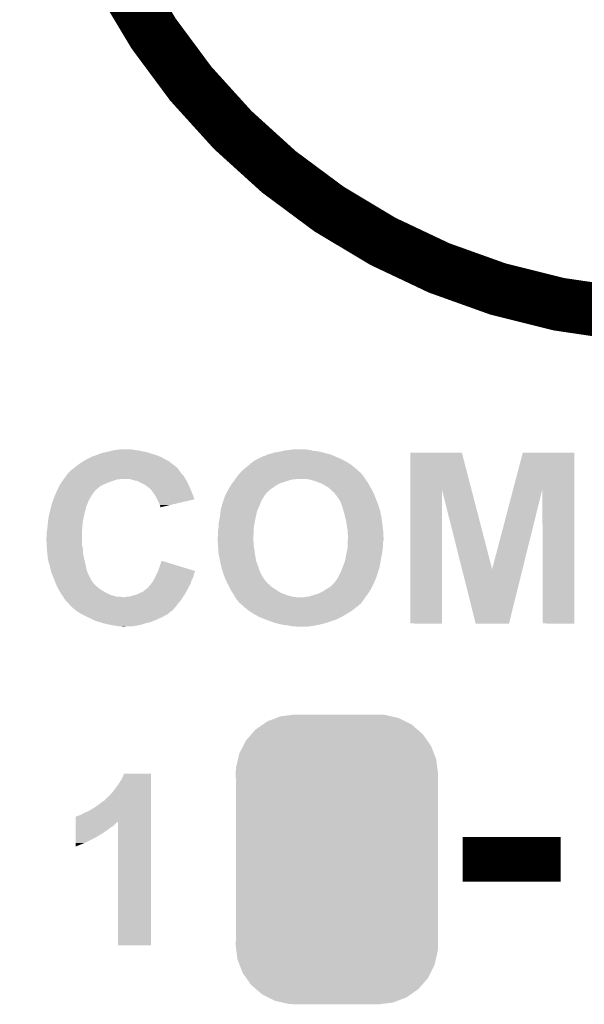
# Model space of a CAD drawing. Extents: x -1.3 to 24.2, y -3.9 to 39.2.
# Tile 21 of 34: x 7.6 to 10.9, y 9.3 to 15. Entities that reach past the tile are written whole.
import ezdxf

# ---------------------------------------------------------------- set-up
doc = ezdxf.new("R2010")
doc.units = 0
doc.layers.get('0').update_dxf_attribs({"linetype": 'CONTINUOUS'})
doc.layers.add('COMPASS_9_CLICK_V101_GTO', color=14, linetype='CONTINUOUS')
doc.layers.add('COMPASS_9_CLICK_V101_GTS', color=12, linetype='CONTINUOUS')

# ---------------------------------------------------------------- blocks, each defined once
blk = doc.blocks.new('CUSTOM_68')
for points in [[(-0.423346, 0.769256), (-0.397192, 0.787482), (0.427696, 0.769256), (0.391686, 0.787482)], [(-0.397192, 0.787482), (-0.346778, 0.80667), (0.391686, 0.787482), (0.353772, 0.80667)], [(-0.346778, 0.80667), (-0.319758, 0.816954), (0.353772, 0.80667), (0.308544, 0.816954)], [(-0.319758, 0.816954), (-0.25199, 0.82504), (0.308544, 0.816954), (0.27298, 0.82504)], [(-0.25199, 0.82504), (-0.23749, 0.82677), (0.27298, 0.82504), (0.23749, 0.82677)], [(-0.48704, 0.715032), (-0.465166, 0.74011), (0.49034, 0.715032), (0.461368, 0.74011)], [(-0.465166, 0.74011), (-0.423346, 0.769256), (0.461368, 0.74011), (0.427696, 0.769256)], [(-0.535174, 0.647234), (-0.519626, 0.67767), (0.537964, 0.647234), (0.516586, 0.67767)], [(-0.519626, 0.67767), (-0.48704, 0.715032), (0.516586, 0.67767), (0.49034, 0.715032)], [(-0.557316, 0.603886), (-0.535174, 0.647234), (0.55465, 0.603886), (0.537964, 0.647234)], [(-0.575988, 0.523164), (-0.565176, 0.569912), (0.573482, 0.523164), (0.567726, 0.569912)], [(-0.565176, 0.569912), (-0.557316, 0.603886), (0.567726, 0.569912), (0.55465, 0.603886)], [(-0.57785, 0.48768), (-0.575988, 0.523164), (0.57785, 0.48768), (0.573482, 0.523164)], [(-0.57658, 0.458364), (-0.57785, 0.48768), (0.57658, 0.458364), (0.57785, 0.48768)], [(-0.57658, 0.45836), (-0.57658, 0.458364), (0.57658, 0.45836), (0.57658, 0.458364)], [(-0.57658, -0.45836), (-0.57658, 0.45836), (0.57658, -0.45836), (0.57658, 0.45836)], [(-0.57785, -0.48768), (-0.576582, -0.458364), (0.57785, -0.48768), (0.57658, -0.458364)], [(-0.57348, -0.523164), (-0.57785, -0.48768), (0.575988, -0.523164), (0.57785, -0.48768)], [(-0.576582, -0.458364), (-0.57658, -0.45836), (0.57658, -0.458364), (0.57658, -0.45836)], [(-0.567726, -0.569912), (-0.57348, -0.523164), (0.565174, -0.569912), (0.575988, -0.523164)], [(-0.554648, -0.603886), (-0.567726, -0.569912), (0.557316, -0.603886), (0.565174, -0.569912)], [(-0.537964, -0.647234), (-0.554648, -0.603886), (0.535172, -0.647234), (0.557316, -0.603886)], [(-0.516584, -0.67767), (-0.537964, -0.647234), (0.519626, -0.67767), (0.535172, -0.647234)], [(-0.49034, -0.715032), (-0.516584, -0.67767), (0.487038, -0.715032), (0.519626, -0.67767)], [(-0.461366, -0.74011), (-0.49034, -0.715032), (0.465166, -0.74011), (0.487038, -0.715032)], [(-0.427696, -0.769256), (-0.461366, -0.74011), (0.423344, -0.769256), (0.465166, -0.74011)], [(-0.391684, -0.787482), (-0.427696, -0.769256), (0.397192, -0.787482), (0.423344, -0.769256)], [(-0.353772, -0.80667), (-0.391684, -0.787482), (0.346776, -0.80667), (0.397192, -0.787482)], [(-0.308542, -0.816954), (-0.353772, -0.80667), (0.319758, -0.816954), (0.346776, -0.80667)], [(-0.27298, -0.82504), (-0.308542, -0.816954), (0.251988, -0.82504), (0.319758, -0.816954)], [(-0.23749, -0.82677), (-0.27298, -0.82504), (0.23749, -0.82677), (0.251988, -0.82504)]]:
    blk.add_solid(points)

msp = doc.modelspace()

# ---------------------------------------------------------------- linework, layer by layer
at = {"layer": 'COMPASS_9_CLICK_V101_GTO', "const_width": 0.3048}
msp.add_lwpolyline([(7.7978, 16.891, 1), (15.0622, 16.891, 1)], format="xyb", close=True, dxfattribs=at)
at = {"layer": 'COMPASS_9_CLICK_V101_GTO', "const_width": 0.254}
msp.add_lwpolyline([(10.17524, 10.16), (10.73404, 10.16)], dxfattribs=at)
at = {"layer": 'COMPASS_9_CLICK_V101_GTO'}
for points in [[(8.080382, 12.466322), (8.101332, 12.47394), (8.42772, 12.466322), (8.40232, 12.47394)], [(8.101332, 12.47394), (8.115302, 12.47902), (8.40232, 12.47394), (8.387076, 12.47902)], [(8.115302, 12.47902), (8.126298, 12.481558), (8.387076, 12.47902), (8.37946, 12.481558)], [(8.126298, 12.481558), (8.14832, 12.48664), (8.37946, 12.481558), (8.356596, 12.48664)], [(8.14832, 12.48664), (8.16864, 12.49172), (8.356596, 12.48664), (8.333738, 12.49172)], [(8.16864, 12.49172), (8.178802, 12.49426), (8.333738, 12.49172), (8.31596, 12.49426)], [(8.178802, 12.49426), (8.197852, 12.4968), (8.31596, 12.49426), (8.29818, 12.4968)], [(8.197852, 12.4968), (8.216902, 12.49934), (8.29818, 12.4968), (8.282938, 12.49934)], [(9.062722, 12.471402), (9.07288, 12.47394), (9.416622, 12.471402), (9.407316, 12.47394)], [(9.07288, 12.47394), (9.085582, 12.476482), (9.407316, 12.47394), (9.397994, 12.476482)], [(9.085582, 12.476482), (9.098282, 12.48156), (9.397994, 12.476482), (9.379374, 12.48156)], [(9.098282, 12.48156), (9.11352, 12.4841), (9.379374, 12.48156), (9.37006, 12.4841)], [(9.11352, 12.4841), (9.12876, 12.48664), (9.37006, 12.4841), (9.35736, 12.48664)], [(9.12876, 12.48664), (9.140612, 12.48918), (9.35736, 12.48664), (9.344658, 12.48918)], [(9.140612, 12.48918), (9.152466, 12.49172), (9.344658, 12.48918), (9.321802, 12.49172)], [(9.152466, 12.49172), (9.16432, 12.49426), (9.321802, 12.49172), (9.311642, 12.49426)], [(9.16432, 12.49426), (9.18464, 12.4968), (9.311642, 12.49426), (9.30148, 12.4968)], [(9.18464, 12.4968), (9.204962, 12.49934), (9.30148, 12.4968), (9.28116, 12.49934)], [(9.875538, 12.273086), (9.875542, 12.481542), (10.224284, 12.273086), (10.170164, 12.481542)], [(9.875542, 12.481542), (9.875544, 12.48156), (10.170164, 12.481542), (9.875544, 12.48156)], [(10.46325, 12.27309), (10.518152, 12.481536), (10.812774, 12.27309), (10.81278, 12.481536)], [(10.518152, 12.481536), (10.51816, 12.48156), (10.81278, 12.481536), (10.51816, 12.48156)], [(7.97306, 12.4079), (7.99084, 12.4206), (8.52823, 12.4079), (8.5119, 12.4206)], [(7.99084, 12.4206), (8.007098, 12.43076), (8.5119, 12.4206), (8.498836, 12.43076)], [(8.007098, 12.43076), (8.01116, 12.433298), (8.498836, 12.43076), (8.49427, 12.433298)], [(8.01116, 12.433298), (8.03402, 12.446), (8.49427, 12.433298), (8.471408, 12.446)], [(8.03402, 12.446), (8.05434, 12.45616), (8.471408, 12.446), (8.453122, 12.45616)], [(8.05434, 12.45616), (8.059422, 12.4587), (8.453122, 12.45616), (8.446774, 12.4587)], [(8.059422, 12.4587), (8.080382, 12.466322), (8.446774, 12.4587), (8.42772, 12.466322)], [(8.954346, 12.41044), (8.966198, 12.4206), (9.54024, 12.41044), (9.524276, 12.4206)], [(8.966198, 12.4206), (8.97636, 12.42822), (9.524276, 12.4206), (9.5123, 12.42822)], [(8.97636, 12.42822), (8.986522, 12.43584), (9.5123, 12.42822), (9.498332, 12.43584)], [(8.986522, 12.43584), (9.001762, 12.44346), (9.498332, 12.43584), (9.484362, 12.44346)], [(9.001762, 12.44346), (9.027162, 12.45616), (9.484362, 12.44346), (9.45388, 12.45616)], [(9.027162, 12.45616), (9.037324, 12.46124), (9.45388, 12.45616), (9.442706, 12.46124)], [(9.037324, 12.46124), (9.042404, 12.461242), (9.442706, 12.46124), (9.442702, 12.461242)], [(9.042404, 12.461242), (9.057638, 12.46886), (9.442702, 12.461242), (9.425942, 12.46886)], [(9.057638, 12.46886), (9.062722, 12.471402), (9.425942, 12.46886), (9.416622, 12.471402)], [(7.909328, 12.346938), (7.922262, 12.36472), (8.582662, 12.346938), (8.567102, 12.36472)], [(7.922262, 12.36472), (7.9248, 12.367258), (8.567102, 12.36472), (8.56488, 12.367258)], [(7.9248, 12.367258), (7.924804, 12.367262), (8.56488, 12.367258), (8.564878, 12.367262)], [(7.924804, 12.367262), (7.929878, 12.369804), (8.564878, 12.367262), (8.563184, 12.369804)], [(7.929878, 12.369804), (7.934962, 12.377422), (8.563184, 12.369804), (8.558106, 12.377422)], [(7.934962, 12.377422), (7.941732, 12.3825), (8.558106, 12.377422), (8.55472, 12.3825)], [(7.941732, 12.3825), (7.94512, 12.38504), (8.55472, 12.3825), (8.552182, 12.38504)], [(7.94512, 12.38504), (7.948296, 12.387582), (8.552182, 12.38504), (8.549642, 12.387582)], [(7.948296, 12.387582), (7.95464, 12.392656), (8.549642, 12.387582), (8.547102, 12.392656)], [(7.95464, 12.392656), (7.957816, 12.395198), (8.547102, 12.392656), (8.54456, 12.395198)], [(7.957816, 12.395198), (7.95782, 12.3952), (8.54456, 12.395198), (8.544558, 12.3952)], [(7.95782, 12.3952), (7.97306, 12.4079), (8.544558, 12.3952), (8.52823, 12.4079)], [(8.899026, 12.359636), (8.901282, 12.362174), (9.598658, 12.359636), (9.593596, 12.362174)], [(8.901282, 12.362174), (8.903542, 12.364716), (9.593596, 12.362174), (9.59358, 12.364716)], [(8.903542, 12.364716), (8.91032, 12.37234), (9.59358, 12.364716), (9.58511, 12.37234)], [(8.91032, 12.37234), (8.920482, 12.382502), (9.58511, 12.37234), (9.57382, 12.382502)], [(8.920482, 12.382502), (8.926828, 12.38758), (9.57382, 12.382502), (9.568178, 12.38758)], [(8.926828, 12.38758), (8.93318, 12.39266), (9.568178, 12.38758), (9.56197, 12.39266)], [(8.93318, 12.39266), (8.94842, 12.40536), (9.56197, 12.39266), (9.54645, 12.40536)], [(8.94842, 12.40536), (8.954346, 12.41044), (9.54645, 12.40536), (9.54024, 12.41044)], [(7.876076, 12.29868), (7.88162, 12.308842), (8.12292, 12.29868), (8.14731, 12.308842)], [(7.88162, 12.308842), (7.883464, 12.31138), (8.14731, 12.308842), (8.153402, 12.31138)], [(7.883464, 12.31138), (7.890854, 12.32154), (8.153402, 12.31138), (8.18134, 12.32154)], [(7.890854, 12.32154), (7.896396, 12.329158), (8.18134, 12.32154), (8.204198, 12.329158)], [(7.896396, 12.32916), (7.898242, 12.331698), (8.216896, 12.32916), (8.224518, 12.331698)], [(7.896396, 12.329158), (7.896396, 12.32916), (8.204198, 12.329158), (8.216896, 12.32916)], [(7.898242, 12.331698), (7.898244, 12.3317), (8.224518, 12.331698), (8.270238, 12.3317)], [(7.898244, 12.3317), (7.909328, 12.346938), (8.591806, 12.3317), (8.582662, 12.346938)], [(8.295642, 12.32408), (8.270238, 12.3317), (8.596378, 12.32408), (8.591806, 12.3317)], [(8.307076, 12.32154), (8.295642, 12.32408), (8.5979, 12.32154), (8.596378, 12.32408)], [(8.318498, 12.319002), (8.307076, 12.32154), (8.59917, 12.319002), (8.5979, 12.32154)], [(8.35406, 12.30122), (8.318498, 12.319002), (8.60806, 12.30122), (8.59917, 12.319002)], [(8.85698, 12.303758), (8.858886, 12.306302), (9.12685, 12.303758), (9.131302, 12.306302)], [(8.858886, 12.306302), (8.862694, 12.31138), (9.131302, 12.306302), (9.14908, 12.31138)], [(8.862694, 12.31138), (8.870312, 12.321538), (9.14908, 12.31138), (9.17956, 12.321538)], [(8.870312, 12.321538), (8.87222, 12.32408), (9.17956, 12.321538), (9.188878, 12.32408)], [(8.87222, 12.32408), (8.875776, 12.32916), (9.188878, 12.32408), (9.207502, 12.32916)], [(8.875776, 12.32916), (8.877554, 12.3317), (9.217662, 12.32916), (9.230362, 12.3317)], [(8.877554, 12.3317), (8.89, 12.34948), (9.618134, 12.3317), (9.60628, 12.34948)], [(8.89, 12.34948), (8.890002, 12.349482), (9.60628, 12.34948), (9.60628, 12.349482)], [(8.890002, 12.349482), (8.899026, 12.359636), (9.60628, 12.349482), (9.598658, 12.359636)], [(9.29386, 12.32916), (9.27354, 12.3317), (9.619828, 12.32916), (9.618134, 12.3317)], [(9.30402, 12.32662), (9.29386, 12.32916), (9.62152, 12.32662), (9.619828, 12.32916)], [(9.31418, 12.32408), (9.30402, 12.32662), (9.623336, 12.32408), (9.62152, 12.32662)], [(9.33196, 12.319002), (9.31418, 12.32408), (9.626964, 12.319002), (9.623336, 12.32408)], [(9.358378, 12.30884), (9.33196, 12.319002), (9.634222, 12.30884), (9.626964, 12.319002)], [(9.36498, 12.3063), (9.358378, 12.30884), (9.635674, 12.3063), (9.634222, 12.30884)], [(9.380218, 12.29868), (9.36498, 12.3063), (9.640028, 12.29868), (9.635674, 12.3063)], [(7.85114, 12.247882), (7.853482, 12.252956), (8.064498, 12.247882), (8.067038, 12.252956)], [(7.853482, 12.252956), (7.860516, 12.268198), (8.067038, 12.252956), (8.079738, 12.268198)], [(7.860516, 12.268198), (7.86638, 12.2809), (8.079738, 12.268198), (8.09498, 12.2809)], [(7.86638, 12.2809), (7.87192, 12.29106), (8.09498, 12.2809), (8.107682, 12.29106)], [(7.87192, 12.29106), (7.876076, 12.29868), (8.107682, 12.29106), (8.12292, 12.29868)], [(8.366758, 12.293602), (8.35406, 12.30122), (8.61187, 12.293602), (8.60806, 12.30122)], [(8.369304, 12.29106), (8.366758, 12.293602), (8.61314, 12.29106), (8.61187, 12.293602)], [(8.371842, 12.288522), (8.369304, 12.29106), (8.614228, 12.288522), (8.61314, 12.29106)], [(8.376916, 12.285982), (8.371842, 12.288522), (8.615318, 12.285982), (8.614228, 12.288522)], [(8.3947, 12.270742), (8.376916, 12.285982), (8.621848, 12.270742), (8.615318, 12.285982)], [(8.40613, 12.2555), (8.3947, 12.270742), (8.62838, 12.2555), (8.621848, 12.270742)], [(8.40994, 12.250418), (8.40613, 12.2555), (8.630284, 12.250418), (8.62838, 12.2555)], [(8.42264, 12.230098), (8.40994, 12.250418), (8.63789, 12.230098), (8.630284, 12.250418)], [(8.823962, 12.245348), (8.83285, 12.26312), (9.050026, 12.245348), (9.0678, 12.26312)], [(8.83285, 12.26312), (8.83412, 12.265658), (9.0678, 12.26312), (9.070844, 12.265658)], [(8.83412, 12.265658), (8.839926, 12.27582), (9.070844, 12.265658), (9.08304, 12.27582)], [(8.839926, 12.27582), (8.84428, 12.28344), (9.08304, 12.27582), (9.09447, 12.28344)], [(8.84428, 12.28344), (8.852216, 12.296138), (9.09447, 12.28344), (9.113518, 12.296138)], [(8.852216, 12.296138), (8.85698, 12.303758), (9.113518, 12.296138), (9.12685, 12.303758)], [(9.39292, 12.29106), (9.380218, 12.29868), (9.64438, 12.29106), (9.640028, 12.29868)], [(9.40562, 12.28344), (9.39292, 12.29106), (9.648614, 12.28344), (9.64438, 12.29106)], [(9.41578, 12.275818), (9.40562, 12.28344), (9.652848, 12.275818), (9.648614, 12.28344)], [(9.423402, 12.2682), (9.41578, 12.275818), (9.65708, 12.2682), (9.652848, 12.275818)], [(9.436106, 12.255498), (9.423402, 12.2682), (9.663432, 12.255498), (9.65708, 12.2682)], [(9.44118, 12.252958), (9.436106, 12.255498), (9.664702, 12.252958), (9.663432, 12.255498)], [(9.44372, 12.250414), (9.44118, 12.252958), (9.665974, 12.250414), (9.664702, 12.252958)], [(9.443724, 12.247874), (9.44372, 12.250414), (9.667244, 12.247874), (9.665974, 12.250414)], [(9.87552, 11.506224), (9.875538, 12.273086), (10.055836, 11.506224), (10.05586, 12.273086)], [(10.170876, 11.81617), (10.05586, 12.273086), (10.342904, 11.81617), (10.224284, 12.273086)], [(10.342904, 11.81617), (10.46325, 12.27309), (10.516366, 11.81617), (10.629852, 12.27309)], [(10.63244, 11.506224), (10.629852, 12.27309), (10.812756, 11.506224), (10.812774, 12.27309)], [(7.829974, 12.192), (7.835054, 12.207242), (8.03402, 12.192), (8.0391, 12.207242)], [(7.835054, 12.207242), (7.83844, 12.217398), (8.0391, 12.207242), (8.045192, 12.217398)], [(7.83844, 12.217398), (7.839498, 12.219942), (8.045192, 12.217398), (8.04672, 12.219942)], [(7.839498, 12.219942), (7.84373, 12.230098), (8.04672, 12.219942), (8.0518, 12.230098)], [(7.84373, 12.230098), (7.85008, 12.24534), (8.0518, 12.230098), (8.06196, 12.24534)], [(7.85008, 12.24534), (7.85114, 12.24788), (8.06196, 12.24534), (8.064496, 12.24788)], [(7.85114, 12.24788), (7.85114, 12.247882), (8.064496, 12.24788), (8.064498, 12.247882)], [(8.430264, 12.214854), (8.42264, 12.230098), (8.643594, 12.214854), (8.63789, 12.230098)], [(8.44042, 12.19454), (8.430264, 12.214854), (8.556638, 12.19454), (8.643594, 12.214854)], [(8.4455, 12.18184), (8.44042, 12.19454), (8.502274, 12.18184), (8.556638, 12.19454)], [(8.801696, 12.18438), (8.80618, 12.19962), (9.017, 12.18438), (9.022078, 12.19962)], [(8.80618, 12.199624), (8.810412, 12.21232), (9.02208, 12.199624), (9.0297, 12.21232)], [(8.80618, 12.19962), (8.80618, 12.199624), (9.022078, 12.19962), (9.02208, 12.199624)], [(8.810412, 12.21232), (8.813798, 12.22248), (9.0297, 12.21232), (9.034782, 12.22248)], [(8.813798, 12.22248), (8.817186, 12.232642), (9.034782, 12.22248), (9.0424, 12.232642)], [(8.817186, 12.232642), (8.81888, 12.237724), (9.0424, 12.232642), (9.0441, 12.237724)], [(8.81888, 12.237724), (8.818904, 12.24026), (9.0441, 12.237724), (9.044948, 12.24026)], [(8.818904, 12.24026), (8.819218, 12.240262), (9.044948, 12.24026), (9.04495, 12.240262)], [(8.819218, 12.240262), (8.821426, 12.240276), (9.04495, 12.240262), (9.044976, 12.240276)], [(8.821426, 12.240276), (8.822694, 12.242814), (9.044976, 12.240276), (9.050018, 12.242814)], [(8.822694, 12.242814), (8.823962, 12.245348), (9.050018, 12.242814), (9.050026, 12.245348)], [(9.447956, 12.242798), (9.443724, 12.247874), (9.66978, 12.242798), (9.667244, 12.247874)], [(9.45642, 12.23264), (9.447956, 12.242798), (9.673476, 12.23264), (9.66978, 12.242798)], [(9.469116, 12.214862), (9.45642, 12.23264), (9.67994, 12.214862), (9.673476, 12.23264)], [(9.46912, 12.214856), (9.469116, 12.214862), (9.679944, 12.214856), (9.67994, 12.214862)], [(9.47928, 12.19454), (9.46912, 12.214856), (9.688408, 12.19454), (9.679944, 12.214856)], [(9.48309, 12.184382), (9.47928, 12.19454), (9.69264, 12.184382), (9.688408, 12.19454)], [(7.81304, 12.125962), (7.81581, 12.13612), (8.013982, 12.125962), (8.01624, 12.13612)], [(7.81581, 12.13612), (7.82066, 12.1539), (8.01624, 12.13612), (8.020684, 12.1539)], [(7.82066, 12.1539), (7.825934, 12.176758), (8.020684, 12.1539), (8.026398, 12.176758)], [(7.825934, 12.176758), (7.82828, 12.186918), (8.026398, 12.176758), (8.031478, 12.186918)], [(7.82828, 12.186918), (7.829974, 12.192), (8.031478, 12.186918), (8.03402, 12.192)], [(8.448038, 12.176764), (8.4455, 12.18184), (8.480546, 12.176764), (8.502274, 12.18184)], [(8.44804, 12.16917), (8.448038, 12.176764), (8.44804, 12.16917), (8.480546, 12.176764)], [(8.790192, 12.1285), (8.792582, 12.148822), (8.99668, 12.1285), (9.001762, 12.148822)], [(8.792582, 12.148822), (8.79348, 12.156442), (9.001762, 12.148822), (9.005026, 12.156442)], [(8.79348, 12.156442), (8.801696, 12.18438), (9.005026, 12.156442), (9.017, 12.18438)], [(9.4869, 12.174222), (9.48309, 12.184382), (9.695766, 12.174222), (9.69264, 12.184382)], [(9.493624, 12.15136), (9.4869, 12.174222), (9.7028, 12.15136), (9.695766, 12.174222)], [(9.4996, 12.13104), (9.493624, 12.15136), (9.707156, 12.13104), (9.7028, 12.15136)], [(7.80542, 12.07008), (7.807198, 12.087862), (8.0043, 12.07008), (8.00608, 12.087862)], [(7.807198, 12.087862), (7.80796, 12.09548), (8.00608, 12.087862), (8.007602, 12.09548)], [(7.80796, 12.09548), (7.810922, 12.11326), (8.007602, 12.09548), (8.01116, 12.11326)], [(7.810922, 12.11326), (7.81304, 12.125962), (8.01116, 12.11326), (8.013982, 12.125962)], [(8.78078, 12.075162), (8.781794, 12.08024), (8.985596, 12.075162), (8.98652, 12.08024)], [(8.781794, 12.08024), (8.786874, 12.10564), (8.98652, 12.08024), (8.9916, 12.10564)], [(8.786874, 12.10564), (8.7884, 12.11326), (8.9916, 12.10564), (8.993292, 12.11326)], [(8.7884, 12.11326), (8.790192, 12.1285), (8.993292, 12.11326), (8.99668, 12.1285)], [(9.50341, 12.1158), (9.4996, 12.13104), (9.71042, 12.1158), (9.707156, 12.13104)], [(9.50976, 12.090398), (9.50341, 12.1158), (9.713808, 12.090398), (9.71042, 12.1158)], [(9.511576, 12.0777), (9.50976, 12.090398), (9.7155, 12.0777), (9.713808, 12.090398)], [(7.80034, 12.0269), (7.800974, 12.031982), (8.001, 12.0269), (8.001, 12.031982)], [(7.80034, 12.009122), (7.80034, 12.0269), (8.001, 12.009122), (8.001, 12.0269)], [(7.800974, 12.031982), (7.80288, 12.04722), (8.001, 12.031982), (8.002268, 12.04722)], [(7.80288, 12.04722), (7.804572, 12.06246), (8.002268, 12.04722), (8.00354, 12.06246)], [(7.804572, 12.06246), (7.80542, 12.07008), (8.00354, 12.06246), (8.0043, 12.07008)], [(8.77824, 12.039602), (8.780356, 12.052302), (8.98144, 12.039602), (8.98144, 12.052302)], [(8.77824, 12.024358), (8.77824, 12.039602), (8.98144, 12.024358), (8.98144, 12.039602)], [(8.77824, 12.011662), (8.77824, 12.024358), (8.98038, 12.011662), (8.98144, 12.024358)], [(8.780356, 12.052302), (8.78078, 12.054842), (8.98144, 12.052302), (8.9819, 12.054842)], [(8.78078, 12.054842), (8.78078, 12.075162), (8.9819, 12.054842), (8.985596, 12.075162)], [(9.51484, 12.05484), (9.511576, 12.0777), (9.718358, 12.05484), (9.7155, 12.0777)], [(9.51738, 12.039598), (9.51484, 12.05484), (9.720264, 12.039598), (9.718358, 12.05484)], [(9.51738, 12.03706), (9.51738, 12.039598), (9.72058, 12.03706), (9.720264, 12.039598)], [(9.51738, 12.024358), (9.51738, 12.03706), (9.721286, 12.024358), (9.72058, 12.03706)], [(9.51992, 12.011658), (9.51738, 12.024358), (9.721992, 12.011658), (9.721286, 12.024358)], [(7.7978, 11.996422), (7.80034, 12.009122), (8.001, 11.996422), (8.001, 12.009122)], [(7.7978, 11.986258), (7.7978, 11.996422), (8.001, 11.986258), (8.001, 11.996422)], [(7.799744, 11.953236), (7.7978, 11.986258), (8.001, 11.953236), (8.001, 11.986258)], [(8.7757, 12.001502), (8.77824, 12.011662), (8.979534, 12.001502), (8.98038, 12.011662)], [(8.7757, 11.99388), (8.7757, 12.001502), (8.9789, 11.99388), (8.979534, 12.001502)], [(8.7757, 11.986258), (8.7757, 11.99388), (8.9789, 11.986258), (8.9789, 11.99388)], [(8.776178, 11.978642), (8.7757, 11.986258), (8.9789, 11.978642), (8.9789, 11.986258)], [(8.77697, 11.965942), (8.776178, 11.978642), (8.98144, 11.965942), (8.9789, 11.978642)], [(9.51738, 11.965942), (9.517802, 11.971018), (9.72058, 11.965942), (9.72058, 11.971018)], [(9.517802, 11.971018), (9.51886, 11.983718), (9.72058, 11.971018), (9.72312, 11.983718)], [(9.51886, 11.983718), (9.519496, 11.991342), (9.72312, 11.983718), (9.72312, 11.991342)], [(9.519496, 11.991342), (9.51992, 11.99642), (9.72312, 11.991342), (9.722838, 11.99642)], [(9.51992, 11.99642), (9.51992, 12.011658), (9.722838, 11.99642), (9.721992, 12.011658)], [(7.80034, 11.94308), (7.799744, 11.953236), (8.003904, 11.94308), (8.001, 11.953236)], [(7.80085, 11.935458), (7.80034, 11.94308), (8.00608, 11.935458), (8.003904, 11.94308)], [(7.802034, 11.91768), (7.80085, 11.935458), (8.00608, 11.91768), (8.00608, 11.935458)], [(7.80288, 11.90498), (7.802034, 11.91768), (8.007668, 11.90498), (8.00608, 11.91768)], [(8.777764, 11.953242), (8.77697, 11.965942), (8.98144, 11.953242), (8.98144, 11.965942)], [(8.778876, 11.93546), (8.777764, 11.953242), (8.98398, 11.93546), (8.98144, 11.953242)], [(8.779828, 11.92022), (8.778876, 11.93546), (8.98652, 11.92022), (8.98398, 11.93546)], [(8.78078, 11.90498), (8.779828, 11.92022), (8.988426, 11.90498), (8.98652, 11.92022)], [(9.5123, 11.910062), (9.516872, 11.93292), (9.7155, 11.910062), (9.71804, 11.93292)], [(9.516872, 11.93292), (9.51738, 11.935458), (9.71804, 11.93292), (9.718356, 11.935458)], [(9.51738, 11.95324), (9.51738, 11.965942), (9.72058, 11.95324), (9.72058, 11.965942)], [(9.51738, 11.935458), (9.51738, 11.95324), (9.718356, 11.935458), (9.72058, 11.95324)], [(7.803898, 11.89736), (7.80288, 11.90498), (8.00862, 11.89736), (8.007668, 11.90498)], [(7.80796, 11.866882), (7.803898, 11.89736), (8.015792, 11.866882), (8.00862, 11.89736)], [(7.81159, 11.85418), (7.80796, 11.866882), (8.01878, 11.85418), (8.015792, 11.866882)], [(8.44296, 11.826238), (8.455682, 11.864336), (8.579872, 11.826238), (8.455682, 11.864336)], [(8.781796, 11.8999), (8.78078, 11.90498), (8.98906, 11.8999), (8.988426, 11.90498)], [(8.7884, 11.86688), (8.781796, 11.8999), (8.995252, 11.86688), (8.98906, 11.8999)], [(8.790034, 11.859262), (8.7884, 11.86688), (8.99668, 11.859262), (8.995252, 11.86688)], [(8.79602, 11.83132), (8.790034, 11.859262), (9.007158, 11.83132), (8.99668, 11.859262)], [(9.489756, 11.828778), (9.502138, 11.861798), (9.70026, 11.828778), (9.706262, 11.861798)], [(9.502138, 11.861798), (9.50722, 11.88466), (9.706262, 11.861798), (9.71042, 11.88466)], [(9.50722, 11.88466), (9.5123, 11.910062), (9.71042, 11.88466), (9.7155, 11.910062)], [(7.81812, 11.83132), (7.81159, 11.85418), (8.023862, 11.83132), (8.01878, 11.85418)], [(7.823398, 11.808458), (7.81812, 11.83132), (8.028942, 11.808458), (8.023862, 11.83132)], [(7.82574, 11.798302), (7.823398, 11.808458), (8.03275, 11.798302), (8.028942, 11.808458)], [(8.43221, 11.798294), (8.435136, 11.805902), (8.646156, 11.798294), (8.64616, 11.805902)], [(8.435136, 11.805902), (8.44296, 11.826238), (8.64616, 11.805902), (8.579872, 11.826238)], [(8.799928, 11.81862), (8.79602, 11.83132), (9.01192, 11.81862), (9.007158, 11.83132)], [(8.80618, 11.7983), (8.799928, 11.81862), (9.018694, 11.7983), (9.01192, 11.81862)], [(9.476738, 11.79576), (9.48182, 11.80592), (9.6901, 11.79576), (9.693226, 11.80592)], [(9.48182, 11.80592), (9.4869, 11.82116), (9.693226, 11.80592), (9.697914, 11.82116)], [(9.4869, 11.82116), (9.489756, 11.828778), (9.697914, 11.82116), (9.70026, 11.828778)], [(10.248896, 11.50622), (10.170876, 11.81617), (10.439384, 11.50622), (10.516366, 11.81617)], [(7.829974, 11.78814), (7.82574, 11.798302), (8.03656, 11.78814), (8.03275, 11.798302)], [(7.83844, 11.767822), (7.829974, 11.78814), (8.04672, 11.767822), (8.03656, 11.78814)], [(7.83844, 11.76782), (7.83844, 11.767822), (8.046722, 11.76782), (8.04672, 11.767822)], [(7.845552, 11.75004), (7.83844, 11.76782), (8.05688, 11.75004), (8.046722, 11.76782)], [(7.85165, 11.734798), (7.845552, 11.75004), (8.067042, 11.734798), (8.05688, 11.75004)], [(8.395786, 11.732258), (8.404862, 11.74496), (8.62076, 11.732258), (8.624386, 11.74496)], [(8.404862, 11.74496), (8.407682, 11.750038), (8.624386, 11.74496), (8.625838, 11.750038)], [(8.407682, 11.750038), (8.416148, 11.76528), (8.625838, 11.750038), (8.63346, 11.76528)], [(8.416148, 11.76528), (8.41756, 11.76782), (8.63346, 11.76528), (8.634474, 11.76782)], [(8.41756, 11.76782), (8.422638, 11.777978), (8.634474, 11.76782), (8.638538, 11.777978)], [(8.422638, 11.777978), (8.42899, 11.79068), (8.638538, 11.777978), (8.641078, 11.79068)], [(8.42899, 11.79068), (8.43026, 11.79322), (8.641078, 11.79068), (8.642772, 11.79322)], [(8.43026, 11.79322), (8.43221, 11.798294), (8.642772, 11.79322), (8.646156, 11.798294)], [(8.807028, 11.795762), (8.80618, 11.7983), (9.01954, 11.795762), (9.018694, 11.7983)], [(8.812954, 11.77798), (8.807028, 11.795762), (9.0297, 11.77798), (9.01954, 11.795762)], [(8.81634, 11.767822), (8.812954, 11.77798), (9.03605, 11.767822), (9.0297, 11.77798)], [(8.820958, 11.757662), (8.81634, 11.767822), (9.0424, 11.757662), (9.03605, 11.767822)], [(8.827886, 11.74242), (8.820958, 11.757662), (9.0551, 11.74242), (9.0424, 11.757662)], [(9.44372, 11.742414), (9.448798, 11.747498), (9.670412, 11.742414), (9.67253, 11.747498)], [(9.448798, 11.747498), (9.45388, 11.75512), (9.67253, 11.747498), (9.675706, 11.75512)], [(9.45388, 11.75512), (9.461498, 11.765276), (9.675706, 11.75512), (9.679936, 11.765276)], [(9.461498, 11.765276), (9.4615, 11.765282), (9.679936, 11.765276), (9.67994, 11.765282)], [(9.4615, 11.765282), (9.46658, 11.777982), (9.67994, 11.765282), (9.684172, 11.777982)], [(9.46658, 11.777982), (9.4742, 11.790682), (9.684172, 11.777982), (9.688406, 11.790682)], [(9.4742, 11.790682), (9.476738, 11.79576), (9.688406, 11.790682), (9.6901, 11.79576)], [(7.856728, 11.7221), (7.85165, 11.734798), (8.07974, 11.7221), (8.067042, 11.734798)], [(7.85876, 11.71702), (7.856728, 11.7221), (8.085836, 11.71702), (8.07974, 11.7221)], [(7.862994, 11.7094), (7.85876, 11.71702), (8.09498, 11.7094), (8.085836, 11.71702)], [(7.87005, 11.6967), (7.862994, 11.7094), (8.112758, 11.6967), (8.09498, 11.7094)], [(7.87146, 11.69416), (7.87005, 11.6967), (8.116992, 11.69416), (8.112758, 11.6967)], [(7.878716, 11.68146), (7.87146, 11.69416), (8.138162, 11.68146), (8.116992, 11.69416)], [(8.322944, 11.67638), (8.35152, 11.689082), (8.59028, 11.67638), (8.597054, 11.689082)], [(8.35152, 11.689082), (8.371844, 11.706862), (8.597054, 11.689082), (8.606536, 11.706862)], [(8.371844, 11.706862), (8.376918, 11.709404), (8.606536, 11.706862), (8.607892, 11.709404)], [(8.376918, 11.709404), (8.380304, 11.71448), (8.607892, 11.709404), (8.6106, 11.71448)], [(8.380304, 11.71448), (8.382002, 11.717022), (8.6106, 11.71448), (8.612052, 11.717022)], [(8.382002, 11.717022), (8.39216, 11.72718), (8.612052, 11.717022), (8.617856, 11.72718)], [(8.39216, 11.72718), (8.395786, 11.732258), (8.617856, 11.72718), (8.62076, 11.732258)], [(8.82904, 11.73988), (8.827886, 11.74242), (9.05764, 11.73988), (9.0551, 11.74242)], [(8.830452, 11.73734), (8.82904, 11.73988), (9.060178, 11.73734), (9.05764, 11.73988)], [(8.833268, 11.73227), (8.830452, 11.73734), (9.062718, 11.73227), (9.060178, 11.73734)], [(8.834684, 11.729722), (8.833268, 11.73227), (9.070332, 11.729722), (9.062718, 11.73227)], [(8.838918, 11.722102), (8.834684, 11.729722), (9.075418, 11.722102), (9.070332, 11.729722)], [(8.84174, 11.71702), (8.838918, 11.722102), (9.082194, 11.71702), (9.075418, 11.722102)], [(8.846256, 11.70686), (8.84174, 11.71702), (9.09574, 11.70686), (9.082194, 11.71702)], [(8.849642, 11.69924), (8.846256, 11.70686), (9.10844, 11.69924), (9.09574, 11.70686)], [(8.8519, 11.694158), (8.849642, 11.69924), (9.116428, 11.694158), (9.10844, 11.69924)], [(8.860972, 11.681462), (8.8519, 11.694158), (9.136378, 11.681462), (9.116428, 11.694158)], [(9.349744, 11.676382), (9.380218, 11.69162), (9.63422, 11.676382), (9.643916, 11.69162)], [(9.380218, 11.69162), (9.39546, 11.70178), (9.643916, 11.69162), (9.65038, 11.70178)], [(9.39546, 11.70178), (9.399904, 11.70432), (9.65038, 11.70178), (9.651998, 11.70432)], [(9.399904, 11.70432), (9.413236, 11.711938), (9.651998, 11.70432), (9.655806, 11.711938)], [(9.413236, 11.711938), (9.42848, 11.72464), (9.655806, 11.711938), (9.662158, 11.72464)], [(9.42848, 11.72464), (9.43864, 11.7348), (9.662158, 11.72464), (9.66724, 11.7348)], [(9.43864, 11.7348), (9.443714, 11.739872), (9.66724, 11.7348), (9.669352, 11.739872)], [(9.443714, 11.739872), (9.44372, 11.742414), (9.669352, 11.739872), (9.670412, 11.742414)], [(7.881618, 11.67638), (7.878716, 11.68146), (8.149336, 11.67638), (8.138162, 11.68146)], [(7.887066, 11.668758), (7.881618, 11.67638), (8.1661, 11.668758), (8.149336, 11.67638)], [(7.894322, 11.6586), (7.887066, 11.668758), (8.201662, 11.6586), (8.1661, 11.668758)], [(7.895846, 11.65606), (7.894322, 11.6586), (8.239762, 11.65606), (8.21944, 11.6586)], [(7.901938, 11.645902), (7.895846, 11.65606), (8.56996, 11.645902), (8.576732, 11.65606)], [(7.907658, 11.63828), (7.901938, 11.645902), (8.56488, 11.63828), (8.56996, 11.645902)], [(7.90956, 11.635742), (7.907658, 11.63828), (8.562848, 11.635742), (8.56488, 11.63828)], [(7.917178, 11.628118), (7.90956, 11.635742), (8.55675, 11.628118), (8.562848, 11.635742)], [(8.239762, 11.65606), (8.244842, 11.656062), (8.576732, 11.65606), (8.576734, 11.656062)], [(8.244842, 11.656062), (8.252464, 11.6586), (8.576734, 11.656062), (8.578426, 11.6586)], [(8.267704, 11.6586), (8.28548, 11.66368), (8.578426, 11.6586), (8.581812, 11.66368)], [(8.28548, 11.66368), (8.305802, 11.66876), (8.581812, 11.66368), (8.5852, 11.66876)], [(8.305802, 11.66876), (8.322944, 11.67638), (8.5852, 11.66876), (8.59028, 11.67638)], [(8.8646, 11.676382), (8.860972, 11.681462), (9.149584, 11.676382), (9.136378, 11.681462)], [(8.868958, 11.668758), (8.8646, 11.676382), (9.1694, 11.668758), (9.149584, 11.676382)], [(8.87186, 11.66368), (8.868958, 11.668758), (9.18718, 11.66368), (9.1694, 11.668758)], [(8.874762, 11.6586), (8.87186, 11.66368), (9.2075, 11.6586), (9.18718, 11.66368)], [(8.874762, 11.658598), (8.874762, 11.6586), (9.207516, 11.658598), (9.2075, 11.6586)], [(8.876454, 11.65606), (8.874762, 11.658598), (9.22782, 11.65606), (9.207516, 11.658598)], [(8.88492, 11.64336), (8.876454, 11.65606), (9.610202, 11.64336), (9.61944, 11.65606)], [(8.892538, 11.635738), (8.88492, 11.64336), (9.60466, 11.635738), (9.610202, 11.64336)], [(8.89762, 11.625586), (8.892538, 11.635738), (9.597276, 11.625586), (9.60466, 11.635738)], [(9.268458, 11.65606), (9.278618, 11.6586), (9.61944, 11.65606), (9.621286, 11.6586)], [(9.291318, 11.6586), (9.31672, 11.66622), (9.621286, 11.6586), (9.626828, 11.66622)], [(9.31672, 11.66622), (9.349738, 11.676378), (9.626828, 11.66622), (9.634216, 11.676378)], [(9.349738, 11.676378), (9.349744, 11.676382), (9.634216, 11.676378), (9.63422, 11.676382)], [(7.919714, 11.623056), (7.917178, 11.628118), (8.5527, 11.623056), (8.55675, 11.628118)], [(7.922256, 11.62304), (7.919714, 11.623056), (8.552688, 11.62304), (8.5527, 11.623056)], [(7.942834, 11.60018), (7.922256, 11.62304), (8.5344, 11.60018), (8.552688, 11.62304)], [(7.94512, 11.59764), (7.942834, 11.60018), (8.532222, 11.59764), (8.5344, 11.60018)], [(7.964174, 11.582398), (7.94512, 11.59764), (8.519158, 11.582398), (8.532222, 11.59764)], [(7.97052, 11.57732), (7.964174, 11.582398), (8.51239, 11.57732), (8.519158, 11.582398)], [(7.986504, 11.56715), (7.97052, 11.57732), (8.49884, 11.56715), (8.51239, 11.57732)], [(8.902696, 11.623042), (8.89762, 11.625586), (9.595426, 11.623042), (9.597276, 11.625586)], [(8.90524, 11.6205), (8.902696, 11.623042), (9.593578, 11.6205), (9.595426, 11.623042)], [(8.908066, 11.617958), (8.90524, 11.6205), (9.591036, 11.617958), (9.593578, 11.6205)], [(8.91089, 11.615416), (8.908066, 11.617958), (9.585962, 11.615416), (9.591036, 11.617958)], [(8.919356, 11.607796), (8.91089, 11.615416), (9.580876, 11.607796), (9.585962, 11.615416)], [(8.927818, 11.60018), (8.919356, 11.607796), (9.56818, 11.60018), (9.580876, 11.607796)], [(8.93064, 11.59764), (8.927818, 11.60018), (9.565004, 11.59764), (9.56818, 11.60018)], [(8.940166, 11.59002), (8.93064, 11.59764), (9.55548, 11.59002), (9.565004, 11.59764)], [(8.95604, 11.57732), (8.940166, 11.59002), (9.54024, 11.57732), (9.55548, 11.59002)], [(8.956044, 11.577318), (8.95604, 11.57732), (9.540238, 11.577318), (9.54024, 11.57732)], [(8.972006, 11.56716), (8.956044, 11.577318), (9.52246, 11.56716), (9.540238, 11.577318)], [(7.99048, 11.56462), (7.986504, 11.56715), (8.498816, 11.56462), (8.49884, 11.56715)], [(7.99049, 11.564614), (7.99048, 11.56462), (8.496294, 11.564614), (8.498816, 11.56462)], [(7.99846, 11.559542), (7.99049, 11.564614), (8.49122, 11.559542), (8.496294, 11.564614)], [(7.998468, 11.559538), (7.99846, 11.559542), (8.491216, 11.559538), (8.49122, 11.559542)], [(8.018782, 11.54938), (7.998468, 11.559538), (8.470902, 11.54938), (8.491216, 11.559538)], [(8.02386, 11.54684), (8.018782, 11.54938), (8.466668, 11.54684), (8.470902, 11.54938)], [(8.035036, 11.54176), (8.02386, 11.54684), (8.458204, 11.54176), (8.466668, 11.54684)], [(8.046212, 11.53668), (8.035036, 11.54176), (8.4455, 11.53668), (8.458204, 11.54176)], [(8.0518, 11.53414), (8.046212, 11.53668), (8.44042, 11.53414), (8.4455, 11.53668)], [(8.06196, 11.52906), (8.0518, 11.53414), (8.43026, 11.52906), (8.44042, 11.53414)], [(8.0772, 11.52144), (8.06196, 11.52906), (8.40994, 11.52144), (8.43026, 11.52906)], [(8.102602, 11.51382), (8.0772, 11.52144), (8.392158, 11.51382), (8.40994, 11.52144)], [(8.98398, 11.55954), (8.972006, 11.56716), (9.510266, 11.55954), (9.52246, 11.56716)], [(8.99329, 11.554462), (8.98398, 11.55954), (9.50214, 11.554462), (9.510266, 11.55954)], [(9.011918, 11.5443), (8.99329, 11.554462), (9.48385, 11.5443), (9.50214, 11.554462)], [(9.018016, 11.54176), (9.011918, 11.5443), (9.47928, 11.54176), (9.48385, 11.5443)], [(9.042402, 11.5316), (9.018016, 11.54176), (9.458958, 11.5316), (9.47928, 11.54176)], [(9.049388, 11.52906), (9.042402, 11.5316), (9.453878, 11.52906), (9.458958, 11.5316)], [(9.09828, 11.51128), (9.049388, 11.52906), (9.400534, 11.51128), (9.453878, 11.52906)], [(8.119542, 11.508738), (8.102602, 11.51382), (8.3693, 11.508738), (8.392158, 11.51382)], [(8.128002, 11.5062), (8.119542, 11.508738), (8.361682, 11.5062), (8.3693, 11.508738)], [(8.150862, 11.50112), (8.128002, 11.5062), (8.346438, 11.50112), (8.361682, 11.5062)], [(8.173722, 11.49604), (8.150862, 11.50112), (8.32358, 11.49604), (8.346438, 11.50112)], [(8.20928, 11.49096), (8.173722, 11.49604), (8.295638, 11.49096), (8.32358, 11.49604)], [(8.232138, 11.48842), (8.221978, 11.49096), (8.239762, 11.48842), (8.27024, 11.49096)], [(9.107586, 11.508742), (9.09828, 11.51128), (9.39292, 11.508742), (9.400534, 11.51128)], [(9.12622, 11.50366), (9.107586, 11.508742), (9.372596, 11.50366), (9.39292, 11.508742)], [(9.138922, 11.50112), (9.12622, 11.50366), (9.36244, 11.50112), (9.372596, 11.50366)], [(9.151622, 11.49858), (9.138922, 11.50112), (9.350586, 11.49858), (9.36244, 11.50112)], [(9.174478, 11.49604), (9.151622, 11.49858), (9.338732, 11.49604), (9.350586, 11.49858)], [(9.185908, 11.4935), (9.174478, 11.49604), (9.32688, 11.4935), (9.338732, 11.49604)], [(9.197338, 11.49096), (9.185908, 11.4935), (9.307828, 11.49096), (9.32688, 11.4935)], [(9.227818, 11.48842), (9.215118, 11.49096), (9.288778, 11.48842), (9.307828, 11.49096)], [(10.055836, 11.5062), (9.87552, 11.506224), (10.055836, 11.5062), (10.055836, 11.506224)], [(10.43938, 11.5062), (10.248896, 11.50622), (10.43938, 11.5062), (10.439384, 11.50622)], [(10.812756, 11.5062), (10.63244, 11.506224), (10.812756, 11.5062), (10.812756, 11.506224)], [(8.22706, 10.617202), (8.242304, 10.650196), (8.394698, 10.617202), (8.3947, 10.650196)], [(8.242304, 10.650196), (8.242316, 10.65022), (8.3947, 10.650196), (8.242316, 10.65022)], [(8.18896, 10.56132), (8.20928, 10.58926), (8.394696, 10.56132), (8.394698, 10.58926)], [(8.20928, 10.58926), (8.22706, 10.617202), (8.394698, 10.58926), (8.394698, 10.617202)], [(8.128006, 10.495286), (8.17118, 10.538462), (8.394696, 10.495286), (8.394696, 10.538462)], [(8.17118, 10.538462), (8.18896, 10.56132), (8.394696, 10.538462), (8.394696, 10.56132)], [(8.06196, 10.449558), (8.09244, 10.46988), (8.394694, 10.449558), (8.394694, 10.46988)], [(8.09244, 10.46988), (8.12292, 10.492742), (8.394694, 10.46988), (8.394696, 10.492742)], [(8.12292, 10.492742), (8.125464, 10.49528), (8.394696, 10.492742), (8.394696, 10.49528)], [(8.125464, 10.49528), (8.128006, 10.495286), (8.394696, 10.49528), (8.394696, 10.495286)], [(7.96546, 10.375862), (7.965464, 10.40384), (8.394692, 10.375862), (8.394692, 10.40384)], [(7.965464, 10.40384), (7.96798, 10.403864), (8.394692, 10.40384), (8.394692, 10.403864)], [(7.96798, 10.403864), (7.968004, 10.40638), (8.394692, 10.403864), (8.394694, 10.40638)], [(7.968004, 10.40638), (7.973064, 10.406382), (8.394694, 10.40638), (8.394694, 10.406382)], [(7.973064, 10.406382), (7.978142, 10.40892), (8.394694, 10.406382), (8.394694, 10.40892)], [(7.978142, 10.40892), (7.993382, 10.414), (8.394694, 10.40892), (8.394694, 10.414)], [(7.993382, 10.414), (8.01116, 10.42416), (8.394694, 10.414), (8.394694, 10.42416)], [(8.01116, 10.42416), (8.036562, 10.43432), (8.394694, 10.42416), (8.394694, 10.43432)], [(8.036562, 10.43432), (8.06196, 10.449558), (8.394694, 10.43432), (8.394694, 10.449558)], [(7.965452, 10.33272), (7.965454, 10.34288), (8.1534, 10.33272), (8.1661, 10.34288)], [(7.965454, 10.34288), (7.965456, 10.350498), (8.1661, 10.34288), (8.178798, 10.350498)], [(7.965456, 10.350498), (7.965458, 10.368278), (8.178798, 10.350498), (8.196582, 10.368278)], [(7.965458, 10.370818), (7.96546, 10.375862), (8.201656, 10.370818), (8.206698, 10.375862)], [(7.965458, 10.368278), (7.965458, 10.370818), (8.196582, 10.368278), (8.201656, 10.370818)], [(8.20674, 9.669804), (8.206698, 10.375862), (8.394676, 9.669804), (8.394692, 10.375862)], [(7.965442, 10.25398), (7.965446, 10.287002), (8.01624, 10.25398), (8.08228, 10.287002)], [(7.965446, 10.287002), (7.965448, 10.2997), (8.08228, 10.287002), (8.1026, 10.2997)], [(7.965448, 10.2997), (7.96545, 10.309858), (8.1026, 10.2997), (8.12038, 10.309858)], [(7.96545, 10.309858), (7.965452, 10.32256), (8.12038, 10.309858), (8.13816, 10.32256)], [(7.965452, 10.32256), (7.965452, 10.33272), (8.13816, 10.32256), (8.1534, 10.33272)], [(7.96544, 10.233694), (7.965442, 10.25398), (7.96544, 10.233694), (8.01624, 10.25398)], [(8.394676, 9.66978), (8.20674, 9.669804), (8.394676, 9.66978), (8.394676, 9.669804)]]:
    msp.add_solid(points, dxfattribs=at)

# ---------------------------------------------------------------- block references
at = {"layer": 'COMPASS_9_CLICK_V101_GTS'}
msp.add_blockref('CUSTOM_68', (9.45642, 10.16), dxfattribs=at)

doc.saveas('drawing.dxf')
